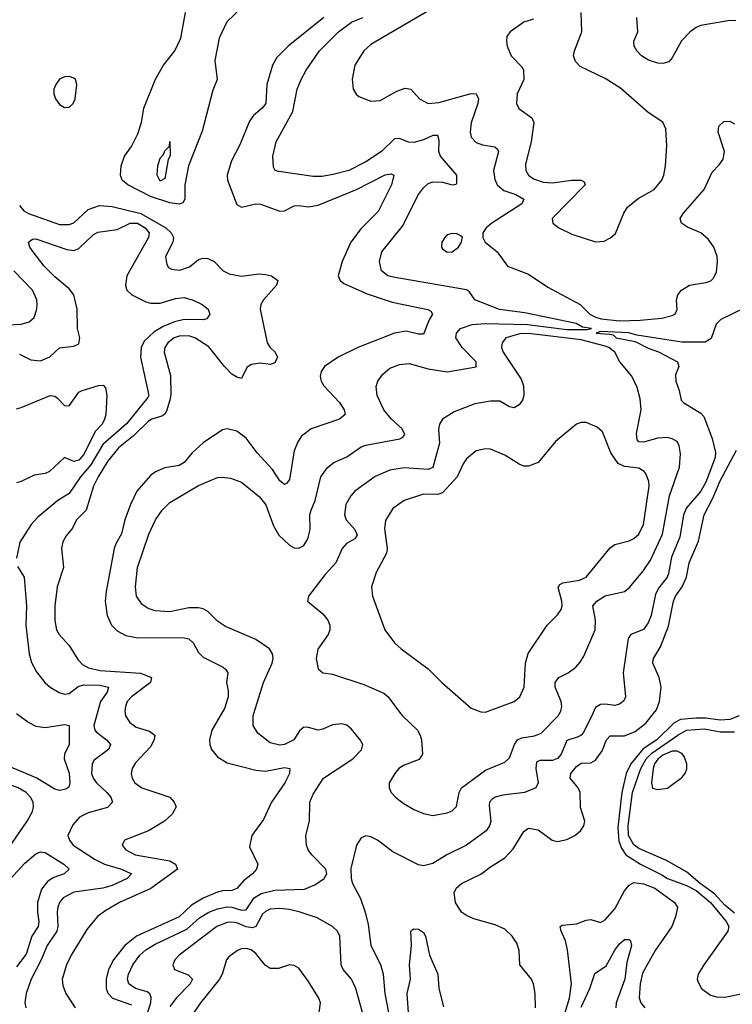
# Model space of a CAD drawing. Header units: inches. Extents: x 1550315 to 1685896, y 510706 to 640504.
# Tile 116 of 256: x 1624623 to 1627601, y 538785 to 542900. Entities that reach past the tile are written whole.
import ezdxf

# ---------------------------------------------------------------- set-up
doc = ezdxf.new("R2010")
doc.units = ezdxf.units.IN
doc.header["$MEASUREMENT"] = 0
doc.layers.add('B6523', color=7, linetype='Continuous')
doc.layers.add('B6524', color=7, linetype='Continuous')

msp = doc.modelspace()

# ---------------------------------------------------------------- linework, layer by layer
at = {"layer": 'B6523', "color": 5}
for points, elevation in [([(1624610, 539999.8), (1624662.1, 539962.1), (1624690, 539947.6), (1624730, 539941.4), (1624810, 539953.7), (1624830.1, 539950.1), (1624829.3, 539870), (1624810.1, 539830), (1624809.5, 539810.5), (1624830.1, 539750.1), (1624833.3, 539710), (1624827.9, 539692.1), (1624816.3, 539683.7), (1624790, 539678.4), (1624770, 539684.4), (1624691.7, 539731.7), (1624570, 539782.1)], 340), ([(1624947.5, 540000), (1624933.5, 539950), (1624937.5, 539930), (1624943.2, 539923.2), (1624985.4, 539890), (1625003.2, 539870), (1624994.4, 539850), (1624935, 539805), (1624926.4, 539790), (1624923.5, 539750), (1624930, 539729.2), (1624944.4, 539710), (1624987.8, 539670), (1625004, 539650), (1625011, 539630), (1624990, 539607), (1624910, 539584.6), (1624873.1, 539566.9), (1624844.7, 539535.3), (1624824.6, 539490), (1624830.9, 539470), (1624847, 539450), (1624938.1, 539390), (1624977.5, 539370), (1625048.8, 539350), (1625090.2, 539330), (1625072.3, 539310), (1625010, 539281.3), (1624970, 539270.3), (1624850, 539253.1), (1624805, 539230), (1624789.6, 539210), (1624782.9, 539190), (1624779.6, 539170), (1624783, 539110), (1624778.6, 539090), (1624738.5, 539030), (1624713, 538970), (1624670.6, 538890), (1624649.6, 538830), (1624644.4, 538790), (1624649.3, 538769.3)], 360), ([(1625063.7, 540000), (1625065.4, 539990), (1625082.9, 539962.9), (1625110, 539943.7), (1625166.1, 539926.1), (1625188.1, 539910), (1625184.8, 539890), (1625170, 539860.7), (1625106.7, 539793.3), (1625093.2, 539770), (1625089.4, 539750), (1625092.7, 539730), (1625104.7, 539710), (1625133.6, 539690), (1625250.4, 539650.4), (1625269.4, 539630), (1625276.5, 539610), (1625260.4, 539579.6), (1625228.9, 539550), (1625161.7, 539510), (1625061.6, 539470), (1625052, 539450), (1625067.4, 539430), (1625105.3, 539410), (1625250, 539384.2), (1625274.8, 539370), (1625282.3, 539350), (1625171.9, 539268.1), (1625040.7, 539210), (1624982.7, 539177.3), (1624948.5, 539151.5), (1624903.3, 539096.7), (1624837.7, 538990), (1624818.8, 538950), (1624801.1, 538890), (1624803.2, 538863.2), (1624816.2, 538830), (1624854.7, 538770)], 380), ([(1625465.9, 540000), (1625425.8, 539930), (1625416.1, 539890), (1625417.7, 539870), (1625425.4, 539850), (1625450, 539819.6), (1625490, 539794.2), (1625610, 539763.1), (1625650, 539759.2), (1625730, 539773.8), (1625752.7, 539770), (1625751, 539750), (1625730.8, 539710), (1625675.9, 539630), (1625642.4, 539557.6), (1625593.6, 539490), (1625583.2, 539443.2), (1625618.3, 539370), (1625612.9, 539350), (1625596.2, 539330), (1625559.1, 539300.9), (1625530, 539268.5), (1625510, 539260.1), (1625470, 539258.4), (1625450, 539252.7), (1625390, 539227.8), (1625341.4, 539198.6), (1625289.6, 539150.4), (1625111.4, 539070), (1625062.8, 539030), (1625015, 538970), (1624994.8, 538930), (1624984.2, 538890), (1624985, 538850), (1624991.6, 538831.6), (1625011.5, 538810), (1625090, 538781.8)], 420), ([(1625131.5, 538670), (1625171.1, 538791.1), (1625173.3, 538813.3), (1625167.7, 538827.7), (1625156.1, 538836.1), (1625107.4, 538850), (1625079.4, 538870), (1625074, 538890), (1625077.3, 538910), (1625095.4, 538950), (1625125.8, 538990), (1625150, 539012.1), (1625190, 539036.5), (1625321.2, 539098.8), (1625374.6, 539145.4), (1625414, 539170), (1625450, 539184), (1625490, 539192.2), (1625510, 539190.8), (1625550, 539178.1), (1625570, 539179.4), (1625603.6, 539230), (1625632, 539248), (1625690, 539262.3), (1625813.9, 539266.1), (1625856.1, 539283.9), (1625895.8, 539310), (1625906.7, 539330), (1625903.1, 539350), (1625843.6, 539410), (1625828.9, 539430), (1625821.7, 539450), (1625819.5, 539490), (1625833.6, 539550), (1625835.8, 539630), (1625850, 539663.6), (1625892.2, 539730), (1626015.2, 539810), (1626051.4, 539848.6), (1626056.5, 539870), (1626045.8, 539890), (1626010, 539934), (1625990, 539951.2), (1625970, 539957.5), (1625930, 539952.8), (1625890, 539934.5), (1625870, 539930.9), (1625830, 539942), (1625810, 539942.6), (1625792.8, 539927.2), (1625768.7, 539890), (1625730.2, 539870.2), (1625710, 539867.6), (1625670, 539878.2), (1625618.1, 539918.1), (1625598.6, 539950), (1625599.3, 539990), (1625602.3, 540000)], 440), ([(1627017.9, 540000), (1626979, 539921), (1626970, 539909.5), (1626957.1, 539902.9), (1626910, 539887.9), (1626885.3, 539830), (1626870, 539812.5), (1626850, 539803.8), (1626796.4, 539803.6), (1626783.2, 539796.8), (1626779.7, 539770), (1626789.8, 539710.2), (1626780.5, 539690), (1626732.3, 539670), (1626641.5, 539658.5), (1626610, 539650.8), (1626597.6, 539642.4), (1626586.8, 539630), (1626584.9, 539615.1), (1626591.3, 539548.7), (1626586.8, 539530), (1626573.1, 539510), (1626490, 539449.5), (1626408, 539410), (1626350, 539373.6), (1626310, 539362.8), (1626290, 539368), (1626182.6, 539422.5), (1626118.4, 539470), (1626090, 539484.6), (1626070, 539488.5), (1626050, 539480.5), (1626031.3, 539450), (1626007.1, 539352.9), (1626008.6, 539310), (1626014, 539290), (1626047.5, 539227.5), (1626067.2, 539170), (1626078.8, 539118.8), (1626090.5, 539030), (1626130.4, 538950.4), (1626142.4, 538910), (1626149, 538830), (1626165, 538750)], 440), ([(1626214.9, 540000), (1626222.3, 539990), (1626285.7, 539930), (1626296.9, 539910), (1626302.7, 539890), (1626307, 539830), (1626292.1, 539807.9), (1626230, 539784.4), (1626207, 539770), (1626190.3, 539750), (1626167.7, 539710), (1626166.5, 539690), (1626175.6, 539670), (1626193.1, 539650), (1626225.2, 539625.2), (1626270, 539598.5), (1626310, 539582.3), (1626350, 539574), (1626410, 539585), (1626430, 539592.6), (1626449.1, 539610.9), (1626460.2, 539670), (1626469.9, 539690.1), (1626570, 539763.9), (1626650, 539796.2), (1626670, 539814.6), (1626690.4, 539870), (1626703.4, 539890), (1626722, 539898), (1626773.9, 539906.1), (1626802.7, 539917.3), (1626873.5, 539990), (1626879.3, 540000)], 460), ([(1626778.2, 538770), (1626777, 538830), (1626770, 538869.7), (1626761.6, 538890), (1626713.5, 538950), (1626710.8, 539010), (1626700.4, 539040.4), (1626680.7, 539070), (1626650, 539098.2), (1626610, 539116.1), (1626521.6, 539141.6), (1626490, 539155.4), (1626469.9, 539169.9), (1626443.7, 539210), (1626438.3, 539250), (1626446.5, 539270), (1626469.8, 539290), (1626550, 539328.1), (1626590, 539359), (1626650, 539396.3), (1626685.7, 539434.3), (1626730, 539506.7), (1626750, 539520.2), (1626790, 539513.2), (1626848.5, 539470), (1626870, 539464.7), (1626910, 539472.9), (1626942.6, 539490), (1626967.1, 539510), (1626980.4, 539530), (1626984.4, 539550), (1626967.3, 539607.3), (1626964.7, 539670), (1626957, 539690), (1626923.4, 539730), (1626926.9, 539750), (1626950, 539778), (1626970, 539793.1), (1627010, 539794.2), (1627030, 539805.4), (1627056.5, 539843.5), (1627074.7, 539890), (1627090, 539906.4), (1627150, 539907.4), (1627194.6, 539925.4), (1627240.2, 539959.8), (1627272.1, 540000)], 420), ([(1627629.5, 539990), (1627590, 539975.4), (1627550, 539971.7), (1627490, 539980), (1627450, 539980.3), (1627384.9, 539975.1), (1627358.2, 539961.8), (1627285.2, 539890), (1627227.9, 539852.1), (1627177, 539790), (1627157.3, 539750), (1627138.8, 539670), (1627123.2, 539523.2), (1627126.9, 539466.9), (1627137.5, 539437.5), (1627156.3, 539410), (1627217.7, 539370), (1627306.4, 539326.4), (1627330.8, 539310), (1627410, 539281.6), (1627450, 539260.3), (1627510.1, 539210.1), (1627575.4, 539130), (1627586.8, 539110), (1627582.6, 539090), (1627481.6, 538950), (1627458.3, 538910), (1627454.8, 538890), (1627457.7, 538877.7), (1627472.9, 538850), (1627510, 538822.9), (1627535.2, 538815.1), (1627570, 538813.9), (1627644.8, 538830)], 420), ([(1627610, 539166.1), (1627570, 539198.4), (1627526.5, 539246.5), (1627466.7, 539290), (1627410, 539338.8), (1627325.4, 539385.4), (1627210, 539436.3), (1627190, 539451), (1627167.1, 539490), (1627165.3, 539530), (1627184.1, 539670), (1627219.1, 539770), (1627240.9, 539810), (1627265.3, 539834.7), (1627372.8, 539910), (1627410, 539931), (1627484.6, 539935.4), (1627550, 539923.6), (1627610, 539924)], 440), ([(1624566.5, 539290), (1624644.8, 539375.2), (1624690, 539413.9), (1624710, 539422.5), (1624730, 539418.6), (1624808.1, 539370), (1624830.3, 539350), (1624808.8, 539330), (1624765.8, 539314.2), (1624740.8, 539299.2), (1624714.3, 539265.7), (1624698.2, 539210), (1624697.1, 539170), (1624703.8, 539130), (1624699.9, 539110), (1624673.7, 539070), (1624650, 538994), (1624610, 538940.8)], 340), ([(1626872.3, 538650), (1626921.2, 538810), (1626928.4, 538870), (1626911.9, 539011.9), (1626903.9, 539050), (1626885.6, 539090), (1626881.6, 539110), (1626890, 539114.9), (1626950, 539121), (1626990, 539136.8), (1627010, 539138.6), (1627050, 539126.4), (1627070, 539138), (1627110, 539184.2), (1627150, 539259), (1627170, 539282.3), (1627190, 539293.7), (1627230, 539288.7), (1627276.6, 539270), (1627360.1, 539210), (1627371.9, 539190), (1627363.6, 539150), (1627347.8, 539110), (1627279.2, 539010), (1627225.8, 538914.2), (1627216.4, 538870), (1627212.2, 538812.2), (1627218.1, 538790), (1627235.8, 538770)], 380), ([(1626055.9, 538750), (1626027.8, 538850), (1626009.9, 538889.9), (1625975.3, 538930), (1625966.4, 538950), (1625961.5, 539070), (1625950.9, 539090.9), (1625930.9, 539110), (1625865.8, 539145.8), (1625795.4, 539170), (1625750, 539180.3), (1625710, 539185.1), (1625670, 539181.7), (1625650, 539172.7), (1625638.5, 539161.5), (1625610.6, 539109.4), (1625596.2, 539103.8), (1625570, 539108), (1625530, 539125.7), (1625510, 539128.3), (1625490, 539126.2), (1625447.7, 539110), (1625289.7, 538990.3), (1625271.1, 538970), (1625263.2, 538950), (1625270.3, 538930), (1625327.9, 538907.9), (1625346, 538890), (1625335.7, 538870), (1625276.8, 538810), (1625250, 538775.2)], 460), ([(1626249.9, 538730), (1626242.3, 538830), (1626255.7, 538890), (1626251.6, 538950), (1626260.9, 539030), (1626258, 539090), (1626263.5, 539096.5), (1626270, 539100.5), (1626290, 539098.4), (1626310, 539084), (1626318.4, 539070), (1626336, 538990), (1626371.1, 538910), (1626374.8, 538850), (1626393.8, 538773.8)], 420), ([(1625874.3, 538750), (1625880.4, 538790), (1625872.9, 538810), (1625830, 538879.6), (1625790, 538935.1), (1625770, 538947.3), (1625750, 538949.6), (1625705.3, 538934.7), (1625670, 538934.8), (1625648.8, 538948.8), (1625610, 538997.6), (1625590, 539012.2), (1625570, 539018.2), (1625550, 539017.1), (1625532.7, 539010), (1625496.7, 538983.3), (1625487.1, 538970), (1625469.5, 538910), (1625457.9, 538890), (1625378.3, 538790), (1625323.7, 538710)], 480), ([(1626970, 538772.2), (1627005.9, 538850), (1627027, 538913), (1627074.2, 538945.8), (1627110, 539010.6), (1627130, 539037.3), (1627150, 539054.8), (1627170, 539056), (1627176, 539050), (1627179.3, 539030), (1627160.5, 538959.5), (1627151.9, 538890), (1627115, 538790), (1627114.3, 538770)], 360)]:
    msp.add_lwpolyline(points, dxfattribs=dict(at, elevation=elevation))
for points, elevation in [([(1627350, 539843), (1627310, 539825.9), (1627290, 539809.2), (1627276.5, 539790), (1627269.8, 539770), (1627263.8, 539710), (1627268.1, 539688.1), (1627290, 539682), (1627330, 539687.5), (1627390, 539733.2), (1627404.6, 539750), (1627411.2, 539768.8), (1627410.4, 539790.4), (1627400.1, 539820.1), (1627390, 539832.5), (1627370, 539842.2)], 460), ([(1624590, 539698.9), (1624562.4, 539697.6), (1624550, 539693.3), (1624538.6, 539681.4), (1624490, 539592.2), (1624478.5, 539550), (1624477.7, 539490), (1624487.2, 539427.2), (1624494, 539414), (1624505.2, 539405.2), (1624530, 539404.7), (1624567.7, 539430), (1624590, 539456.5), (1624655, 539550), (1624676.4, 539590), (1624681.4, 539610), (1624679.8, 539630), (1624668.8, 539650), (1624649.8, 539670), (1624616.8, 539690)], 360)]:
    msp.add_lwpolyline(points, close=True, dxfattribs=dict(at, elevation=elevation))
at = {"layer": 'B6524', "color": 5}
for points, elevation in [([(1625550.3, 542950), (1625489.2, 542890.8), (1625456.3, 542823.7), (1625438.8, 542730), (1625448.4, 542650), (1625430, 542605.7), (1625385.1, 542434.9), (1625328.3, 542290), (1625313, 542210), (1625313.5, 542150), (1625305, 542135), (1625290, 542129), (1625250, 542135.2), (1625170, 542161), (1625075.6, 542210), (1625052.1, 542230), (1625044.4, 542250), (1625046.6, 542290), (1625060.5, 542330), (1625090.4, 542370), (1625117.1, 542422.9), (1625131.7, 542470), (1625141.9, 542530), (1625191.3, 542651.3), (1625224, 542710), (1625271.6, 542770), (1625296.7, 542823.3), (1625316.5, 542930)], 380), ([(1626351.8, 542950), (1626090, 542796.8), (1626061.1, 542770), (1626023.1, 542710), (1626012.1, 542652.1), (1626017.1, 542610), (1626028.7, 542588.7), (1626039.9, 542579.9), (1626090, 542559.3), (1626130, 542562.6), (1626199, 542601), (1626233.7, 542613.7), (1626257.3, 542610), (1626294.4, 542570), (1626330, 542550.3), (1626374.6, 542554.6), (1626510, 542591.6), (1626530.3, 542590), (1626540.2, 542570), (1626537.2, 542550), (1626509.4, 542469.4), (1626505.4, 542430), (1626509.5, 542409.5), (1626530, 542386.5), (1626557.4, 542377.4), (1626609.3, 542369.3), (1626619.6, 542359.6), (1626624.5, 542350), (1626602.7, 542270), (1626608.3, 542231.7), (1626618.3, 542210), (1626646.7, 542186.7), (1626696, 542170), (1626730.3, 542150), (1626721.8, 542130), (1626596.5, 542050), (1626572.4, 542030), (1626559.1, 542010), (1626559.1, 541990), (1626567.7, 541970), (1626619.1, 541930), (1626661, 541870), (1626750, 541836.5), (1626830, 541782.9), (1626964.9, 541710), (1627006.2, 541670), (1627030, 541657.2), (1627052.7, 541650), (1627130, 541642), (1627215.7, 541644.3), (1627306.8, 541653.2), (1627350, 541663.6), (1627360.5, 541670), (1627370, 541687.3), (1627367.9, 541730), (1627373.5, 541750), (1627388.8, 541770), (1627422.4, 541790), (1627490, 541801.2), (1627510.7, 541809.3), (1627521.1, 541818.9), (1627534.8, 541845.2), (1627539.2, 541890), (1627537.3, 541910), (1627523.1, 541950), (1627501.4, 541981.4), (1627470, 542009.8), (1627413.5, 542033.5), (1627388.3, 542050), (1627383.1, 542070), (1627395, 542090), (1627483.7, 542190), (1627516.6, 542263.4), (1627546.6, 542293.4), (1627563.1, 542316.9), (1627568.3, 542350), (1627542, 542430), (1627544.2, 542455.8), (1627565.7, 542474.3), (1627590, 542475.8), (1627610, 542465.3)], 460), ([(1626770, 542902.9), (1626730, 542889.6), (1626673.4, 542850), (1626659.1, 542830), (1626658, 542810), (1626660.4, 542790), (1626677.6, 542750), (1626722.3, 542702.3), (1626729, 542689), (1626729.2, 542650), (1626702, 542590), (1626699.6, 542550), (1626708.5, 542528.5), (1626763.7, 542490), (1626771.3, 542470), (1626761, 542390), (1626736.6, 542296.6), (1626738, 542270), (1626749.4, 542250), (1626770, 542235.1), (1626810, 542221.1), (1626850, 542218), (1626929.9, 542230.1), (1626969.2, 542229.2), (1626982.4, 542222.4), (1626986.3, 542210), (1626848.9, 542070), (1626850.4, 542050), (1626875.5, 542030), (1626930, 542003.9), (1627030, 541971.6), (1627065.6, 541974.4), (1627091.5, 541988.5), (1627112.9, 542007.1), (1627148.2, 542091.8), (1627163.6, 542116.4), (1627206.9, 542153.2), (1627275.1, 542190), (1627306.6, 542230), (1627314.8, 542250), (1627321.7, 542290), (1627327, 542373), (1627323.6, 542443.6), (1627310, 542472.6), (1627250, 542513.1), (1627133.6, 542613.6), (1627070, 542654), (1626965, 542705), (1626945.4, 542725.4), (1626937.8, 542750), (1626941.6, 542770), (1626972.5, 542850), (1626969, 542930)], 480), ([(1625893.6, 542910), (1625745.2, 542790), (1625697.4, 542742.6), (1625679.8, 542710), (1625655.7, 542630), (1625651.3, 542550), (1625636.1, 542530), (1625600.2, 542499.8), (1625584, 542476), (1625542.5, 542377.5), (1625507.7, 542310), (1625490.1, 542250), (1625491.9, 542230), (1625530, 542128), (1625550, 542117.2), (1625609.9, 542130.1), (1625630, 542128.8), (1625710, 542100.1), (1625730, 542101.2), (1625770, 542122.6), (1625790, 542124.1), (1625830, 542117.6), (1625870, 542124.9), (1626030, 542190.4), (1626150, 542252), (1626175.8, 542255.8), (1626186.7, 542250), (1626176.9, 542210), (1626121.5, 542098.5), (1626050, 542027.4), (1626006.5, 541970), (1625970.1, 541890), (1625954.3, 541830), (1625963, 541810), (1625977.3, 541797.3), (1626074.8, 541754.8), (1626179.7, 541719.7), (1626329.1, 541689.1), (1626341.7, 541681.7), (1626348.5, 541670), (1626333.8, 541646.2), (1626310, 541585.4), (1626290, 541585.7), (1626237.7, 541597.7), (1626190, 541589.5), (1626036.6, 541530), (1625954.2, 541490), (1625896.8, 541450), (1625883, 541430), (1625878.5, 541410), (1625883, 541390), (1625893.7, 541370), (1625960.1, 541300.1), (1625979.4, 541270), (1625983.2, 541250), (1625959.5, 541230), (1625841.6, 541190), (1625801, 541159), (1625784.8, 541135.2), (1625770, 541098.4), (1625750, 540978), (1625738.3, 540961.7), (1625730, 540957.4), (1625710, 540972.5), (1625679.6, 541019.6), (1625615.4, 541090), (1625570, 541150.7), (1625530, 541179.8), (1625490, 541190.8), (1625470, 541185.3), (1625390, 541132.1), (1625344.3, 541090), (1625310, 541049.9), (1625290, 541036.2), (1625230, 541027.2), (1625191.3, 541010), (1625170, 540994.4), (1625113.4, 540930), (1625085.6, 540874.4), (1625061.9, 540810), (1625049.1, 540750.9), (1625024.7, 540710), (1625018.1, 540690), (1624984, 540510), (1624980.1, 540470), (1624989, 540410), (1625007.4, 540370), (1625030, 540346.4), (1625066.9, 540326.9), (1625110, 540317.4), (1625310, 540317), (1625330, 540312.6), (1625350, 540294.2), (1625370, 540255.5), (1625390, 540236.3), (1625473.9, 540193.9), (1625484.6, 540184.6), (1625492.4, 540170), (1625487.3, 540130), (1625494.8, 540094.8), (1625494.6, 540070), (1625478.4, 540021.6), (1625465.9, 540000)], 420), ([(1625602.3, 540000), (1625642.2, 540130), (1625678.8, 540210), (1625682.8, 540230), (1625680.2, 540250), (1625667.4, 540270), (1625610, 540309.1), (1625483.2, 540363.2), (1625450, 540385.8), (1625410, 540426.4), (1625390, 540438.3), (1625370, 540442.5), (1625330, 540441.3), (1625250, 540425.6), (1625189.4, 540429.4), (1625159.5, 540439.5), (1625135.4, 540455.4), (1625111.5, 540490), (1625107, 540530), (1625115.3, 540610), (1625162.3, 540750), (1625190.8, 540809.2), (1625218, 540850), (1625250, 540881.5), (1625370, 540953.8), (1625450, 540986.2), (1625470, 540988.5), (1625503.6, 540983.6), (1625550, 540967.2), (1625625.8, 540905.8), (1625651.8, 540871.8), (1625684.3, 540784.3), (1625705.9, 540745.9), (1625750, 540703.2), (1625770, 540693), (1625790, 540691.7), (1625810, 540703.1), (1625827.5, 540730), (1625837.6, 540770), (1625835.7, 540830), (1625840.8, 540850), (1625857.6, 540890), (1625882.2, 540990), (1625910, 541028.7), (1625936.5, 541050), (1625990, 541072.4), (1626050, 541115.2), (1626070, 541122.4), (1626211.9, 541148.1), (1626224.8, 541155.2), (1626232.9, 541167.1), (1626222, 541190), (1626177.1, 541230), (1626144.6, 541270), (1626116.3, 541330), (1626113.2, 541366.8), (1626120.3, 541390), (1626141.2, 541418.8), (1626170, 541443.6), (1626210, 541459.7), (1626250, 541463.1), (1626330, 541440.3), (1626410, 541428.4), (1626530.9, 541449.1), (1626530.2, 541470), (1626471.6, 541530), (1626445.6, 541570), (1626448.4, 541590), (1626465.8, 541610), (1626513.5, 541626.5), (1626568.9, 541631.1), (1626745.8, 541625.8), (1626910, 541605.1), (1626994.9, 541605.1), (1627012.4, 541610), (1626974.7, 541614.7), (1626949, 541630), (1626734.7, 541674.7), (1626628.5, 541688.5), (1626524.9, 541730), (1626502.3, 541762.3), (1626490, 541771.8), (1626183.8, 541823.8), (1626161.6, 541830), (1626134.9, 541850), (1626127.1, 541890), (1626136.5, 541930), (1626222.3, 542037.7), (1626290, 542169.7), (1626310, 542197.7), (1626330, 542215), (1626350, 542222.5), (1626390, 542221.4), (1626430.2, 542209.8), (1626446.7, 542213.3), (1626450, 542219), (1626450, 542250.3), (1626381.6, 542330), (1626375.1, 542350), (1626375.4, 542395.4), (1626370, 542416.5), (1626350, 542415.8), (1626310, 542397.7), (1626270, 542386.6), (1626248.5, 542388.5), (1626210, 542404.3), (1626190, 542402.6), (1626135.5, 542350), (1626070, 542306.1), (1625998, 542270), (1625933.8, 542253.8), (1625885.3, 542245.3), (1625850, 542245), (1625706, 542266), (1625690.6, 542270.6), (1625683.8, 542283.8), (1625681.1, 542330), (1625694.4, 542390), (1625763.9, 542516.1), (1625783.2, 542610), (1625799.4, 542650), (1625820.6, 542690), (1625875.9, 542770), (1625955.1, 542850), (1626010, 542889.9), (1626056.9, 542910)], 440), ([(1627615.8, 542895.8), (1627590, 542896.5), (1627470, 542876.2), (1627450, 542867.9), (1627424.5, 542850), (1627388.6, 542811.4), (1627350, 542740.7), (1627335.1, 542724.9), (1627310, 542717.4), (1627290, 542718.3), (1627250.8, 542730.8), (1627221.6, 542750), (1627202, 542770), (1627191.2, 542790), (1627189.7, 542810.3), (1627206.6, 542850), (1627201.6, 542910)], 460), ([(1624623, 542123), (1624641, 542101), (1624660.3, 542090), (1624790, 542044.2), (1624830, 542044.2), (1624850, 542051.8), (1624910, 542106.3), (1624956.7, 542123.3), (1625010, 542120.1), (1625130, 542090.7), (1625234.5, 542030), (1625256.1, 542010), (1625265.3, 541990), (1625263.2, 541970), (1625233, 541910), (1625237.5, 541877.5), (1625245, 541865), (1625256.9, 541856.9), (1625292.9, 541852.9), (1625332.4, 541867.6), (1625370, 541897.6), (1625390, 541904.2), (1625410, 541902.8), (1625435.3, 541890), (1625474, 541850), (1625498.3, 541838.3), (1625550, 541828.2), (1625622.5, 541837.5), (1625650, 541835.6), (1625675.5, 541830), (1625702, 541810), (1625696.1, 541790), (1625641.5, 541730), (1625631.4, 541710), (1625628.7, 541690), (1625657.3, 541550), (1625669.6, 541529.6), (1625690.3, 541510), (1625700.8, 541490), (1625690, 541466.2), (1625670, 541459), (1625630, 541464.9), (1625590, 541459.6), (1625573, 541447), (1625550, 541400.5), (1625530, 541405.4), (1625510, 541419.2), (1625479.6, 541450), (1625413.3, 541533.3), (1625355.7, 541570), (1625330, 541578.9), (1625290, 541577.4), (1625268.4, 541570), (1625241.6, 541550), (1625229.5, 541530), (1625227.5, 541510), (1625252.9, 541412.9), (1625254.3, 541334.3), (1625251.3, 541310), (1625236.2, 541263.8), (1625229.2, 541250.8), (1625217.6, 541242.4), (1625175.2, 541230), (1625159.7, 541220.3), (1625099.4, 541160.6), (1625036.1, 541110), (1624990, 541053.8), (1624951.2, 540990), (1624931.5, 540950), (1624901.3, 540850), (1624861.2, 540810), (1624844.5, 540775.5), (1624816.8, 540743.2), (1624802.9, 540717.1), (1624797.7, 540690), (1624806.6, 540610), (1624780.1, 540530), (1624770.7, 540450), (1624769.6, 540389.6), (1624777.5, 540350), (1624788.7, 540330), (1624830, 540284), (1624866.4, 540226.4), (1624885.5, 540205.5), (1624910.9, 540190.9), (1624959.5, 540179.5), (1625128.4, 540168.4), (1625173.5, 540150), (1625170.1, 540130), (1625090.1, 540070), (1625072.9, 540050), (1625065.3, 540030), (1625062, 540010), (1625063.7, 540000)], 380), ([(1624622.6, 541502.6), (1624670, 541478.2), (1624710, 541474.2), (1624748.6, 541491.4), (1624790, 541529.1), (1624850, 541535.3), (1624870, 541544.9), (1624875.1, 541570), (1624865.3, 541610), (1624863.5, 541690), (1624849.8, 541749.8), (1624830, 541775.3), (1624770, 541825.5), (1624725.8, 541870), (1624679.7, 541930), (1624665.1, 541950), (1624659.6, 541970), (1624677.1, 541982.9), (1624690, 541984.9), (1624820, 541940), (1624850, 541936.1), (1624870, 541943.6), (1624930, 542001.2), (1624950, 542012.8), (1625030, 542022.9), (1625085.1, 542050), (1625115.5, 542050), (1625148.1, 542030), (1625164.6, 542010), (1625161.9, 541990), (1625071, 541830), (1625065, 541790), (1625070.3, 541770), (1625092.2, 541750), (1625150, 541721.4), (1625170, 541716), (1625210, 541716.1), (1625274.7, 541734.7), (1625310, 541739.4), (1625348.6, 541728.6), (1625385.5, 541710), (1625410.6, 541690), (1625417.1, 541670), (1625404.9, 541650), (1625390, 541645.5), (1625310, 541647.6), (1625270, 541637.3), (1625222.6, 541617.4), (1625184.6, 541595.4), (1625143.9, 541556.1), (1625130.5, 541530), (1625128.2, 541490), (1625163.5, 541330), (1625159.3, 541320.7), (1625070, 541211.6), (1624970, 541124.8), (1624920.3, 541039.7), (1624877.3, 540990), (1624830, 540919.5), (1624783.2, 540890), (1624699.2, 540820.8), (1624671.2, 540790), (1624624, 540716), (1624610.2, 540650)], 360), ([(1624510, 541622.2), (1624630, 541627), (1624663, 541637), (1624684, 541656), (1624695, 541690), (1624696.5, 541710), (1624695, 541730), (1624676.3, 541770), (1624598.1, 541850)], 380), ([(1627650, 541694.8), (1627552.9, 541647.1), (1627533, 541627), (1627512.5, 541567.5), (1627488.2, 541551.8), (1627390, 541552), (1627202.1, 541582.1), (1627168.2, 541591.8), (1627050, 541597.1), (1627031.8, 541590), (1627086.5, 541586.5), (1627102.8, 541582.8), (1627115.1, 541570), (1627195.4, 541555.4), (1627250, 541527.8), (1627292.6, 541512.6), (1627371.3, 541470), (1627377.4, 541450), (1627363.8, 541416.2), (1627364.4, 541390), (1627379.4, 541350), (1627387.6, 541310), (1627398.7, 541298.7), (1627470, 541255), (1627481.9, 541241.9), (1627516.8, 541150), (1627531.2, 541091.2), (1627529.7, 541069.7), (1627490, 540967.5), (1627470, 540929.4), (1627410, 540859.4), (1627396.4, 540830), (1627382.1, 540737.9), (1627346.5, 540653.5), (1627334.5, 540585.5), (1627328.8, 540570), (1627294.3, 540525.7), (1627280.7, 540499.3), (1627261.4, 540410), (1627250, 540379.5), (1627230, 540351.6), (1627176.9, 540330), (1627166.1, 540313.9), (1627145.6, 540170), (1627154.5, 540070), (1627147.2, 540052.8), (1627130, 540039.1), (1627110, 540033), (1627070, 540039.6), (1627050, 540037.8), (1627030, 540024.6), (1627017.9, 540000)], 440), ([(1626879.3, 540000), (1626885, 540010), (1626888, 540030), (1626885.7, 540050), (1626861.4, 540110), (1626861.2, 540130), (1626876.3, 540150), (1626914.7, 540170), (1626946.6, 540193.4), (1626965.8, 540214.2), (1626980.2, 540239.8), (1627027.6, 540350), (1627029.9, 540390), (1627018.5, 540450), (1627034.2, 540470), (1627070, 540491.4), (1627149.8, 540510.2), (1627170, 540525.5), (1627226.8, 540593.2), (1627259.3, 540640.7), (1627309.1, 540750), (1627338.4, 540910), (1627380.1, 541030), (1627385, 541085), (1627379.6, 541119.6), (1627370, 541137.6), (1627350, 541148.9), (1627330, 541153.4), (1627290, 541151.1), (1627230, 541134.9), (1627210, 541136.4), (1627203.7, 541143.7), (1627200.4, 541170), (1627220.2, 541270), (1627216, 541316), (1627203.5, 541363.5), (1627180.8, 541410), (1627131.2, 541470), (1627110.6, 541510), (1627084.6, 541530), (1627070, 541535), (1626970, 541561.6), (1626750, 541589.1), (1626713.3, 541586.7), (1626654.9, 541570), (1626639.6, 541550), (1626636.5, 541530), (1626642.8, 541510), (1626718.3, 541398.3), (1626728.6, 541370), (1626729.5, 541330), (1626724.4, 541310), (1626711, 541290), (1626690, 541278.2), (1626670, 541282.7), (1626630, 541305.8), (1626590, 541306.2), (1626525.2, 541294.8), (1626439, 541261.1), (1626390.3, 541230), (1626378, 541210), (1626372.9, 541187.1), (1626377, 541130), (1626350, 541029), (1626330, 541020.2), (1626230, 541027.6), (1626170, 541017), (1626108.6, 540991.4), (1626024.2, 540930), (1626006.5, 540910), (1625986.7, 540873.3), (1625980.2, 540830), (1625987.9, 540810), (1626023.2, 540770), (1626034, 540746), (1626023.6, 540730), (1625989.3, 540710.7), (1625970.2, 540690), (1625944.1, 540630), (1625899, 540581), (1625830.7, 540490), (1625826, 540470), (1625890, 540417), (1625911.3, 540390), (1625919.7, 540370), (1625919.7, 540350), (1625912.3, 540330), (1625868.9, 540268.9), (1625861.5, 540230), (1625870, 540187.3), (1625890, 540170.6), (1625930, 540164.4), (1626061.5, 540121.5), (1626145.4, 540085.4), (1626163.1, 540070), (1626214.9, 540000)], 460), ([(1624610, 541273.7), (1624630, 541279.5), (1624750, 541329.2), (1624770, 541326.5), (1624779.8, 541319.8), (1624810, 541287.7), (1624830, 541286.8), (1624870, 541343), (1624884, 541350), (1624951.9, 541371.9), (1624972.1, 541372.1), (1624981.6, 541361.6), (1624986.7, 541330), (1624983.1, 541250), (1624978.2, 541230), (1624967.3, 541210), (1624939.7, 541180.3), (1624890, 541081.4), (1624880.1, 541070), (1624870, 541059.5), (1624850, 541054.2), (1624810, 541069.6), (1624748.3, 541011.7), (1624730, 541003.6), (1624683.7, 540996.3), (1624630, 540969.8), (1624610, 540964.5)], 340), ([(1627272.1, 540000), (1627284.4, 540015.6), (1627296.9, 540050), (1627303.9, 540110), (1627295.5, 540150), (1627269.5, 540210), (1627272, 540230), (1627300.9, 540279.1), (1627334.6, 540365.4), (1627354.7, 540470), (1627363.4, 540490), (1627391.5, 540530), (1627409.2, 540570), (1627420.6, 540630), (1627459.8, 540720.2), (1627483.2, 540830), (1627520.2, 540899.8), (1627550, 540972.1), (1627618.7, 541101.3)], 420), ([(1624614.5, 540614.5), (1624642, 540570), (1624651.4, 540450), (1624649.5, 540370), (1624663.2, 540250), (1624673.2, 540213.2), (1624693.7, 540173.7), (1624727.6, 540130), (1624750.3, 540110), (1624787.9, 540087.9), (1624810, 540080.9), (1624830, 540083.2), (1624867.6, 540112.4), (1624890, 540120.2), (1624958, 540118), (1624994.6, 540110), (1624989.4, 540090), (1624961.5, 540050), (1624947.5, 540000)], 360)]:
    msp.add_lwpolyline(points, dxfattribs=dict(at, elevation=elevation))
for points, elevation in [([(1624830, 542662.9), (1624810, 542661.6), (1624790, 542651.6), (1624774.4, 542630), (1624766.3, 542610), (1624766.3, 542590), (1624772.4, 542570), (1624790, 542546), (1624810, 542532.7), (1624830, 542534.4), (1624847.3, 542550), (1624855.6, 542570), (1624861.6, 542630), (1624856, 542650), (1624850, 542656)], 420), ([(1625210, 542225.6), (1625197, 542250), (1625200.7, 542290), (1625210, 542321), (1625223.7, 542336.3), (1625230, 542352), (1625248.9, 542371.1), (1625250, 542391), (1625251.6, 542331.6), (1625243.4, 542316.6), (1625230, 542237.2)], 360), ([(1626430, 542006.6), (1626410, 542000.9), (1626399.1, 541990), (1626387, 541970), (1626385.3, 541950), (1626390, 541942), (1626410, 541929.1), (1626430, 541930.4), (1626456.2, 541950), (1626469.3, 541970), (1626472.9, 541992.9), (1626450, 542005.2)], 460), ([(1626990, 541216.2), (1626970, 541216.2), (1626950, 541209.6), (1626862.3, 541137.7), (1626790.3, 541050), (1626750, 541033.7), (1626730, 541033.6), (1626710, 541042), (1626650, 541079.5), (1626590, 541105.3), (1626570, 541107), (1626530, 541097.8), (1626490, 541065.3), (1626475.7, 541044.3), (1626451.3, 540990), (1626390, 540922.3), (1626370, 540915.5), (1626310, 540916.9), (1626230.4, 540890), (1626182.6, 540857.5), (1626152.4, 540807.6), (1626147.6, 540772.4), (1626158.6, 540690), (1626156.3, 540670), (1626112.3, 540590), (1626093.8, 540530), (1626098, 540490), (1626149.3, 540349.3), (1626190, 540295.8), (1626217, 540270), (1626330, 540186.5), (1626387, 540130), (1626510, 540023.1), (1626550, 540006.7), (1626570, 540005.3), (1626689.5, 540050), (1626713.5, 540070), (1626730.7, 540110), (1626736.2, 540210), (1626748.5, 540251.5), (1626826.8, 540370), (1626870, 540412.8), (1626885.2, 540434.8), (1626889.8, 540450), (1626888.6, 540470), (1626873.5, 540526.5), (1626880.2, 540539.8), (1626893.1, 540546.9), (1626961.8, 540558.2), (1626990.3, 540569.7), (1627090, 540692.8), (1627110, 540706.8), (1627170, 540721.7), (1627190, 540731.7), (1627210.6, 540750), (1627229.9, 540790), (1627253, 540950), (1627251.9, 540970), (1627240.6, 541000.6), (1627232.3, 541012.3), (1627210, 541025.3), (1627150, 541032.5), (1627124.5, 541044.5), (1627094, 541090), (1627058, 541178), (1627036.9, 541196.9)], 480)]:
    msp.add_lwpolyline(points, close=True, dxfattribs=dict(at, elevation=elevation))

doc.saveas('drawing.dxf')
